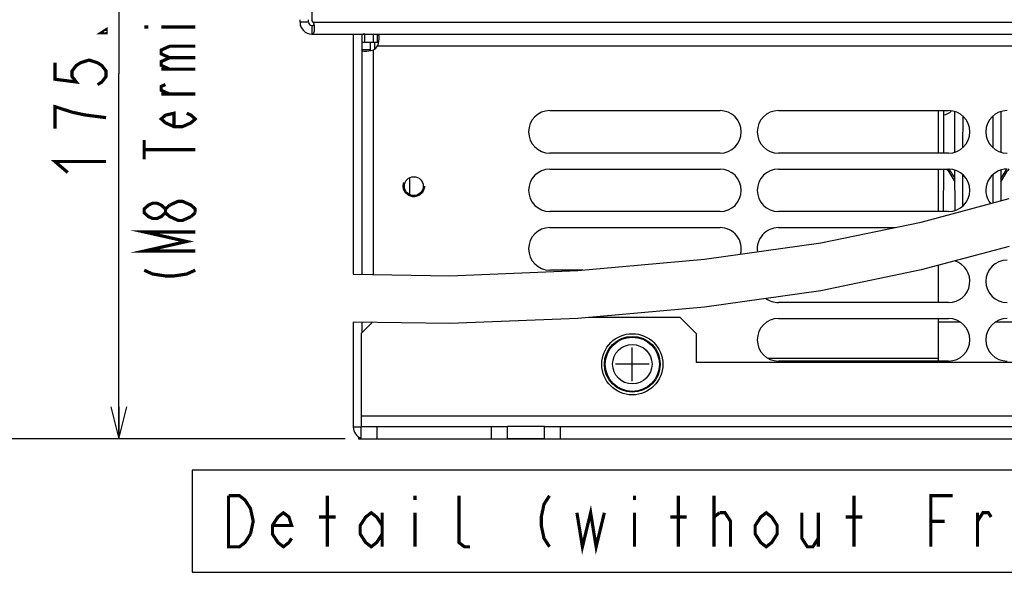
# Model space of a CAD drawing. Extents: x 28 to 410, y 32 to 287.
# Tile 31 of 78: x 251 to 313, y 32 to 67. Entities that reach past the tile are written whole.
import ezdxf

# ---------------------------------------------------------------- set-up
doc = ezdxf.new("R2010")
doc.units = 0
doc.header["$LTSCALE"] = 23.1
doc.linetypes.add('HIDDEN', pattern=[0.2, 0.1, -0.1])
doc.layers.get('0').update_dxf_attribs({"linetype": 'CONTINUOUS'})
for name, color, linetype in [('ALL_AXIS', 7, 'CONTINUOUS'), ('ALL_CURVE', 7, 'CONTINUOUS'), ('ALL_DIM', 7, 'CONTINUOUS'), ('ALL_FEATURES', 7, 'CONTINUOUS'), ('ALL_NOTE', 7, 'CONTINUOUS'), ('DEFAULT_2', 8, 'HIDDEN')]:
    doc.layers.add(name, color=color, linetype=linetype)
doc.dimstyles.get("Standard").update_dxf_attribs({"dimtxt": 2.5, "dimasz": 2.5, "dimexe": 1.25, "dimexo": 0.625, "dimtad": 1, "dimcen": 2.5, "dimazin": 3, "dimtfac": 1, "dimtmove": 0, "dimatfit": 3})

# ---------------------------------------------------------------- blocks, each defined once
blk = doc.blocks.new('_OPEN')
at = {"color": 0, "linetype": 'BYBLOCK'}
for p, q in [((0, 0), (-1, 0.25)), ((-1, -0.25), (0, 0)), ((-1, 0), (0, 0))]:
    blk.add_line(p, q, dxfattribs=at)
blk = doc.blocks.new('*D31')
at = {"layer": 'ALL_DIM', "color": 2, "linetype": 'CONTINUOUS'}
for p, q in [((274.967, 87.308), (243.327, 87.308)), ((244.327, 87.308), (244.327, 64.011)), ((244.327, 40.713), (244.327, 64.011)), ((271.469, 40.713), (243.327, 40.713))]:
    blk.add_line(p, q, dxfattribs=at)
at = {"layer": 'ALL_DIM', "color": 2, "linetype": 'CONTINUOUS', "xscale": 2, "yscale": 2, "zscale": 2}
for p, rotation in [((244.327, 87.308), 90), ((244.327, 40.713), 270)]:
    blk.add_blockref('_OPEN', p, dxfattribs=dict(at, rotation=rotation))
blk = doc.blocks.new('*D32')
at = {"layer": 'ALL_DIM', "color": 2, "linetype": 'CONTINUOUS'}
for p, q in [((295.314, 86.468), (256.271, 86.468)), ((257.271, 86.468), (257.271, 63.591)), ((257.271, 40.713), (257.271, 63.591)), ((271.469, 40.713), (256.271, 40.713))]:
    blk.add_line(p, q, dxfattribs=at)
at = {"layer": 'ALL_DIM', "color": 2, "linetype": 'CONTINUOUS', "xscale": 2, "yscale": 2, "zscale": 2}
for p, rotation in [((257.271, 86.468), 90), ((257.271, 40.713), 270)]:
    blk.add_blockref('_OPEN', p, dxfattribs=dict(at, rotation=rotation))
blk = doc.blocks.new('*D33')
at = {"layer": 'ALL_DIM', "color": 2, "linetype": 'CONTINUOUS'}
for p, q in [((324.104, 87.865), (387.247, 87.865)), ((386.247, 87.865), (386.247, 64.289)), ((386.247, 40.713), (386.247, 64.289)), ((274.469, 40.713), (387.247, 40.713))]:
    blk.add_line(p, q, dxfattribs=at)
at = {"layer": 'ALL_DIM', "color": 2, "linetype": 'CONTINUOUS', "xscale": 2, "yscale": 2, "zscale": 2}
for p, rotation in [((386.247, 87.865), 90), ((386.247, 40.713), 270)]:
    blk.add_blockref('_OPEN', p, dxfattribs=dict(at, rotation=rotation))

msp = doc.modelspace()

# ---------------------------------------------------------------- linework, layer by layer
at = {"color": 7, "linetype": 'CONTINUOUS'}
for p, q in [((307.588, 54.29), (313.105, 55.767)), ((301.296, 52.992), (307.588, 54.29)), ((293.995, 51.96), (301.296, 52.992)), ((313.105, 52.767), (307.588, 51.289)), ((286.059, 51.254), (293.995, 51.96)), ((278.018, 50.93), (286.059, 51.254)), ((307.588, 51.289), (301.296, 49.992)), ((271.969, 51.026), (278.018, 50.93)), ((301.296, 49.992), (293.995, 48.96)), ((293.995, 48.96), (286.059, 48.254)), ((286.059, 48.254), (278.018, 47.93)), ((278.018, 47.93), (271.969, 48.026)), ((283.969, 40.713), (281.635, 40.713))]:
    msp.add_line(p, q, dxfattribs=at)
at = {"color": 3, "linetype": 'CONTINUOUS'}
msp.add_line((283.969, 41.48), (281.635, 41.48), dxfattribs=at)
at = {"layer": 'ALL_AXIS', "color": 7, "linetype": 'CONTINUOUS'}
for p, q in [((273.235, 65.548), (273.235, 66.081)), ((273.035, 65.548), (272.502, 65.548)), ((273.319, 65.148), (273.319, 65.548)), ((308.669, 58.615), (308.669, 61.281)), ((308.669, 54.948), (308.669, 57.615)), ((308.669, 49.246), (308.669, 51.579)), ((308.669, 45.746), (308.669, 48.246))]:
    msp.add_line(p, q, dxfattribs=at)
at = {"layer": 'ALL_AXIS', "color": 3, "linetype": 'CONTINUOUS'}
for p, q in [((284.302, 61.281), (294.969, 61.281)), ((298.635, 61.281), (309.302, 61.281)), ((294.969, 58.615), (284.302, 58.615)), ((309.302, 58.615), (298.635, 58.615)), ((284.302, 57.615), (294.969, 57.615)), ((298.635, 57.615), (309.302, 57.615)), ((294.969, 54.948), (284.302, 54.948)), ((309.302, 54.948), (298.635, 54.948)), ((284.302, 53.948), (294.969, 53.948)), ((298.635, 53.948), (305.931, 53.948)), ((286.372, 51.281), (284.302, 51.281)), ((309.302, 49.246), (298.635, 49.246)), ((298.635, 48.246), (309.302, 48.246)), ((309.302, 45.58), (298.635, 45.58))]:
    msp.add_line(p, q, dxfattribs=at)
msp.add_circle((275.769, 56.548), 0.591, dxfattribs=at)
at = {"layer": 'ALL_AXIS', "color": 7, "linetype": 'CONTINUOUS'}
for radius in [1.917, 1.75]:
    msp.add_circle((289.469, 45.38), radius, dxfattribs=at)
at = {"layer": 'ALL_AXIS', "color": 9, "linetype": 'CONTINUOUS'}
for radius in [1.699, 1.236]:
    msp.add_circle((289.469, 45.38), radius, dxfattribs=at)
at = {"layer": 'ALL_AXIS', "color": 3, "linetype": 'CONTINUOUS'}
for centre, start, end in [((284.302, 59.948), 90, 270), ((294.969, 59.948), 270, 90), ((298.635, 59.948), 90, 270), ((309.302, 59.948), 270, 90), ((312.969, 59.948), 90, 270), ((284.302, 56.281), 90, 270), ((294.969, 56.281), 270, 90), ((298.635, 56.281), 90, 270), ((309.302, 56.281), 270, 90), ((312.969, 56.281), 90, 218.53305), ((284.302, 52.615), 90, 270), ((294.969, 52.615), 345.46292, 90), ((298.635, 52.615), 90, 187.98983), ((312.969, 50.58), 90, 270), ((309.302, 50.58), 270, 72.89472), ((298.635, 50.58), 233.76251, 270), ((298.635, 46.913), 90, 270), ((309.302, 46.913), 270, 90), ((312.969, 46.913), 90, 270)]:
    msp.add_arc(centre, 1.333, start, end, dxfattribs=at)
at = {"layer": 'ALL_AXIS', "color": 7, "linetype": 'CONTINUOUS'}
msp.add_arc((308.885, 61.831), 0.583, 279.77485, 288.4154, dxfattribs=at)
at = {"layer": 'ALL_CURVE', "color": 40, "linetype": 'CONTINUOUS'}
for p, q in [((289.469, 44.33), (289.469, 46.43)), ((290.519, 45.38), (288.419, 45.38))]:
    msp.add_line(p, q, dxfattribs=at)
at = {"layer": 'ALL_DIM', "color": 2, "linetype": 'CONTINUOUS', "const_width": 0.2}
for points in [[(256.471, 66.343), (256.471, 66.171), (256.205, 66.171), (256.471, 66.343)], [(253.271, 64.279), (253.271, 63.247), (254.604, 63.075), (254.338, 63.419), (254.338, 63.763), (254.604, 64.107), (254.871, 64.279), (255.405, 64.451), (255.938, 64.279), (256.205, 64.107), (256.471, 63.763), (256.471, 63.419), (256.205, 63.075), (255.938, 62.903)], [(254.338, 61.183), (253.271, 61.527), (253.271, 60.151)], [(256.471, 60.839), (255.138, 61.011), (254.338, 61.183)], [(254.071, 57.399), (253.271, 58.087), (256.471, 58.087)]]:
    msp.add_lwpolyline(points, dxfattribs=at)
at = {"layer": 'ALL_FEATURES', "color": 7, "linetype": 'CONTINUOUS'}
for p, q in [((269.369, 79.415), (269.369, 66.942)), ((268.635, 66.815), (268.635, 66.979)), ((269.169, 66.815), (268.635, 66.815)), ((269.369, 66.615), (269.369, 66.081)), ((269.369, 66.081), (352.902, 66.081)), ((272.502, 66.081), (272.502, 51.017)), ((273.493, 65.548), (273.493, 66.081)), ((273.035, 65.548), (273.035, 65.09)), ((273.493, 65.548), (273.035, 65.548)), ((273.035, 65.09), (272.502, 65.09)), ((308.984, 61.281), (308.976, 58.615)), ((309.694, 58.679), (309.687, 61.219)), ((312.584, 61.219), (312.577, 58.679)), ((310.183, 60.946), (310.177, 58.946)), ((312.093, 58.946), (312.087, 60.946)), ((308.974, 57.615), (308.966, 54.948)), ((309.704, 55.016), (309.697, 57.549)), ((312.573, 57.549), (312.568, 55.623)), ((310.173, 57.287), (310.167, 55.271)), ((312.103, 55.498), (312.098, 57.287)), ((272.502, 48.017), (272.502, 47.346)), ((308.669, 48.03), (310.026, 48.03)), ((312.244, 48.03), (313.602, 48.03)), ((272.469, 40.713), (272.469, 41.48)), ((273.469, 40.713), (273.469, 41.48)), ((280.635, 40.713), (280.635, 41.48)), ((281.635, 40.713), (281.635, 41.48)), ((283.969, 40.713), (283.969, 41.48)), ((284.969, 40.713), (284.969, 41.48)), ((272.469, 40.713), (281.635, 40.713)), ((283.969, 40.713), (338.302, 40.713))]:
    msp.add_line(p, q, dxfattribs=at)
at = {"layer": 'ALL_FEATURES', "color": 3, "linetype": 'CONTINUOUS'}
for p, q in [((269.169, 66.815), (269.169, 66.979)), ((271.969, 66.081), (271.969, 51.026)), ((275.502, 57.074), (275.502, 56.022)), ((292.469, 48.313), (286.727, 48.313)), ((293.469, 47.313), (292.469, 48.313)), ((271.969, 48.026), (271.969, 41.446)), ((273.162, 48.007), (272.469, 47.313)), ((272.469, 47.313), (272.469, 41.48)), ((293.469, 47.313), (293.469, 45.48)), ((328.802, 45.48), (293.469, 45.48)), ((272.469, 41.48), (281.635, 41.48)), ((283.969, 41.48), (338.302, 41.48)), ((272.302, 40.833), (272.302, 40.713)), ((272.302, 40.713), (272.469, 40.713))]:
    msp.add_line(p, q, dxfattribs=at)
at = {"layer": 'ALL_FEATURES', "color": 9, "linetype": 'CONTINUOUS'}
for p, q in [((269.463, 66.815), (352.807, 66.815)), ((272.702, 65.548), (272.702, 66.081)), ((273.235, 51.006), (273.235, 65.09)), ((273.493, 65.348), (348.777, 65.348)), ((308.669, 45.746), (298, 45.746)), ((272.469, 42.146), (349.802, 42.146)), ((272.469, 41.446), (271.969, 41.446))]:
    msp.add_line(p, q, dxfattribs=at)
at = {"layer": 'ALL_FEATURES', "color": 7, "linetype": 'CONTINUOUS'}
for points in [[(269.463, 66.815), (269.491, 66.71), (269.511, 66.606), (269.523, 66.506), (269.529, 66.412), (269.529, 66.382)], [(269.529, 66.382), (269.528, 66.327), (269.52, 66.252), (269.505, 66.19), (269.483, 66.141), (269.453, 66.107), (269.415, 66.087), (269.369, 66.081)], [(273.54, 65.54), (273.531, 65.544), (273.493, 65.548)], [(273.035, 65.09), (273.039, 65.053), (273.043, 65.043)]]:
    msp.add_lwpolyline(points, dxfattribs=at)
at = {"layer": 'ALL_FEATURES', "color": 3, "linetype": 'CONTINUOUS'}
for points in [[(269.369, 66.615), (269.417, 66.616), (269.457, 66.622), (269.488, 66.633), (269.503, 66.644)], [(273.493, 66.081), (273.531, 66.068), (273.557, 66.026), (273.572, 65.958), (273.577, 65.867)], [(273.577, 65.867), (273.572, 65.755), (273.557, 65.627), (273.531, 65.49), (273.493, 65.348)], [(272.502, 65.09), (272.516, 65.052), (272.557, 65.026), (272.625, 65.011), (272.717, 65.006)], [(272.717, 65.006), (272.828, 65.011), (272.956, 65.026), (273.093, 65.052), (273.235, 65.09)]]:
    msp.add_lwpolyline(points, dxfattribs=at)
at = {"layer": 'ALL_FEATURES', "color": 7, "linetype": 'CONTINUOUS'}
for centre, radius, start, end in [((269.369, 66.815), 0.733, 180, 270), ((268.98, 66.554), 0.549, 28.39649, 45), ((295.135, 48.081), 17, 30.92139, 34.19392), ((327.135, 48.081), 17, 145.80608, 149.07861), ((307.669, 45.746), 1, 350.38907, 360)]:
    msp.add_arc(centre, radius, start, end, dxfattribs=at)
at = {"layer": 'ALL_FEATURES', "color": 3, "linetype": 'CONTINUOUS'}
for centre, radius, start, end in [((269.369, 66.815), 0.2, 180, 270), ((272.702, 65.348), 0.733, 90, 105.88672), ((272.911, 65.673), 0.667, 299.13175, 330.85641), ((272.702, 41.446), 0.733, 180, 251.36307)]:
    msp.add_arc(centre, radius, start, end, dxfattribs=at)
at = {"layer": 'ALL_FEATURES', "color": 9, "linetype": 'CONTINUOUS'}
for centre, radius, start, end in [((308.885, 61.831), 0.819, 276.98941, 316.06931), ((295.135, 48.081), 17.1, 31.48929, 33.93985), ((327.135, 48.081), 17.1, 146.06015, 148.51071)]:
    msp.add_arc(centre, radius, start, end, dxfattribs=at)
at = {"layer": 'ALL_NOTE', "color": 2, "linetype": 'CONTINUOUS', "const_width": 0.2}
for points in [[(258.864, 66.516), (259.13, 66.516)], [(259.93, 66.516), (262.064, 66.516)], [(260.464, 64.596), (259.93, 64.836), (259.93, 65.076), (260.464, 65.316), (262.064, 65.316)], [(260.464, 63.876), (259.93, 64.116), (259.93, 64.356), (260.464, 64.596), (262.064, 64.596)], [(259.93, 63.876), (262.064, 63.876)], [(260.464, 62.316), (259.93, 62.556), (259.93, 62.796), (260.197, 62.916)], [(262.064, 62.316), (259.93, 62.316)], [(261.53, 61.116), (261.797, 60.996), (262.064, 60.756), (261.797, 60.516), (261.264, 60.276), (260.73, 60.276), (260.197, 60.516), (259.93, 60.756), (260.197, 60.996), (260.73, 61.116), (260.73, 60.276)], [(258.864, 58.236), (258.864, 59.436)], [(258.864, 58.836), (262.064, 58.836)], [(260.197, 54.876), (259.93, 54.636), (259.664, 54.516), (259.397, 54.516), (259.13, 54.636), (258.864, 54.876), (258.864, 55.116), (259.13, 55.356), (259.397, 55.476), (259.664, 55.476), (259.93, 55.356), (260.197, 55.116)], [(260.464, 55.356), (260.997, 55.596), (261.264, 55.596), (261.53, 55.476), (261.797, 55.356), (262.064, 55.116), (262.064, 54.876)], [(261.797, 54.636), (261.264, 54.396), (260.997, 54.396), (260.73, 54.516), (260.464, 54.636), (260.197, 54.876), (260.197, 55.116), (260.464, 55.356)], [(262.064, 54.876), (261.797, 54.636)], [(262.064, 52.476), (258.864, 52.476), (261.53, 53.076), (258.864, 53.676), (262.064, 53.676)], [(258.864, 51.276), (259.397, 51.036), (260.197, 50.916), (260.73, 50.916), (261.53, 51.036), (262.064, 51.276)], [(264.152, 37.138), (264.84, 37.138), (265.184, 36.871), (265.356, 36.605), (265.528, 36.338), (265.7, 35.538), (265.528, 34.738)], [(265.528, 34.738), (265.184, 34.205), (264.84, 33.938), (264.152, 33.938), (264.152, 37.138)], [(270.344, 33.938), (270.344, 37.138)], [(275.848, 37.138), (275.848, 36.871)], [(279.288, 33.938), (278.944, 33.938), (278.6, 34.205), (278.6, 37.138)], [(284.276, 37.138), (283.932, 36.605), (283.76, 35.805), (283.76, 35.271), (283.932, 34.471), (284.276, 33.938)], [(289.608, 37.138), (289.608, 36.871)], [(292.36, 33.938), (292.36, 37.138)], [(294.596, 33.938), (294.596, 37.138)], [(303.368, 33.938), (303.368, 37.138)], [(308.184, 33.938), (308.184, 37.138), (309.56, 37.138)], [(285.996, 36.071), (286.34, 33.938), (286.856, 36.071), (287.2, 33.938), (287.716, 36.071)], [(268.108, 34.471), (267.936, 34.205), (267.592, 33.938), (267.248, 34.205), (266.904, 34.738), (266.904, 35.271), (267.248, 35.805), (267.592, 36.071), (267.936, 35.805), (268.108, 35.271), (266.904, 35.271)], [(269.828, 35.805), (270.86, 35.805)], [(273.784, 34.738), (273.44, 34.205), (273.096, 33.938), (272.752, 34.205), (272.408, 34.738), (272.408, 35.271), (272.752, 35.805), (273.096, 36.071), (273.44, 35.805), (273.784, 35.271)], [(273.784, 36.071), (273.784, 33.938)], [(275.848, 36.071), (275.848, 33.938)], [(289.608, 36.071), (289.608, 33.938)], [(291.844, 35.805), (292.876, 35.805)], [(294.596, 35.805), (294.94, 36.071)], [(294.94, 36.071), (295.284, 36.071), (295.628, 35.538), (295.628, 33.938)], [(298.552, 34.738), (298.208, 34.205), (297.864, 33.938), (297.52, 34.205), (297.176, 34.738), (297.176, 35.271), (297.52, 35.805), (297.864, 36.071), (298.208, 35.805), (298.552, 35.271), (298.552, 34.738)], [(300.1, 36.071), (300.1, 34.471), (300.444, 33.938), (300.788, 33.938), (301.132, 34.471)], [(301.132, 36.071), (301.132, 33.938)], [(302.852, 35.805), (303.884, 35.805)], [(311.108, 33.938), (311.108, 36.071)], [(311.108, 35.538), (311.452, 36.071), (311.796, 36.071), (311.968, 35.805)], [(308.184, 35.538), (309.044, 35.538)]]:
    msp.add_lwpolyline(points, dxfattribs=at)
at = {"layer": 'ALL_NOTE', "color": 2, "linetype": 'CONTINUOUS'}
msp.add_lwpolyline([(261.864, 32.338), (342.12, 32.338), (342.12, 38.738), (261.864, 38.738), (261.864, 32.338)], dxfattribs=at)
at = {"layer": 'DEFAULT_2', "color": 8, "linetype": 'HIDDEN'}
msp.add_circle((275.769, 56.548), 0.667, dxfattribs=at)

# ---------------------------------------------------------------- dimensions: what is measured, and where the dimension line sits
at = {"layer": 'ALL_DIM', "color": 2, "linetype": 'CONTINUOUS'}
for base, p1, p2, picture, middle in [((386.247, 40.713), (323.104, 87.865), (273.469, 40.713), '*D33', (386.247, 57.409)), ((244.3269, 40.713), (275.9674, 87.3081), (272.4685, 40.713), '*D31', (244.3269, 57.1305)), ((257.2712, 40.713), (296.3136, 86.4681), (272.4685, 40.713), '*D32', (257.2712, 56.7105))]:
    dim = msp.add_linear_dim(base=base, p1=p1, p2=p2, angle=270, dimstyle='Standard', dxfattribs=at)
    dim.commit()
    dim.dimension.update_dxf_attribs({"geometry": picture, "text_midpoint": middle, "dimtype": 128})

doc.saveas('drawing.dxf')
